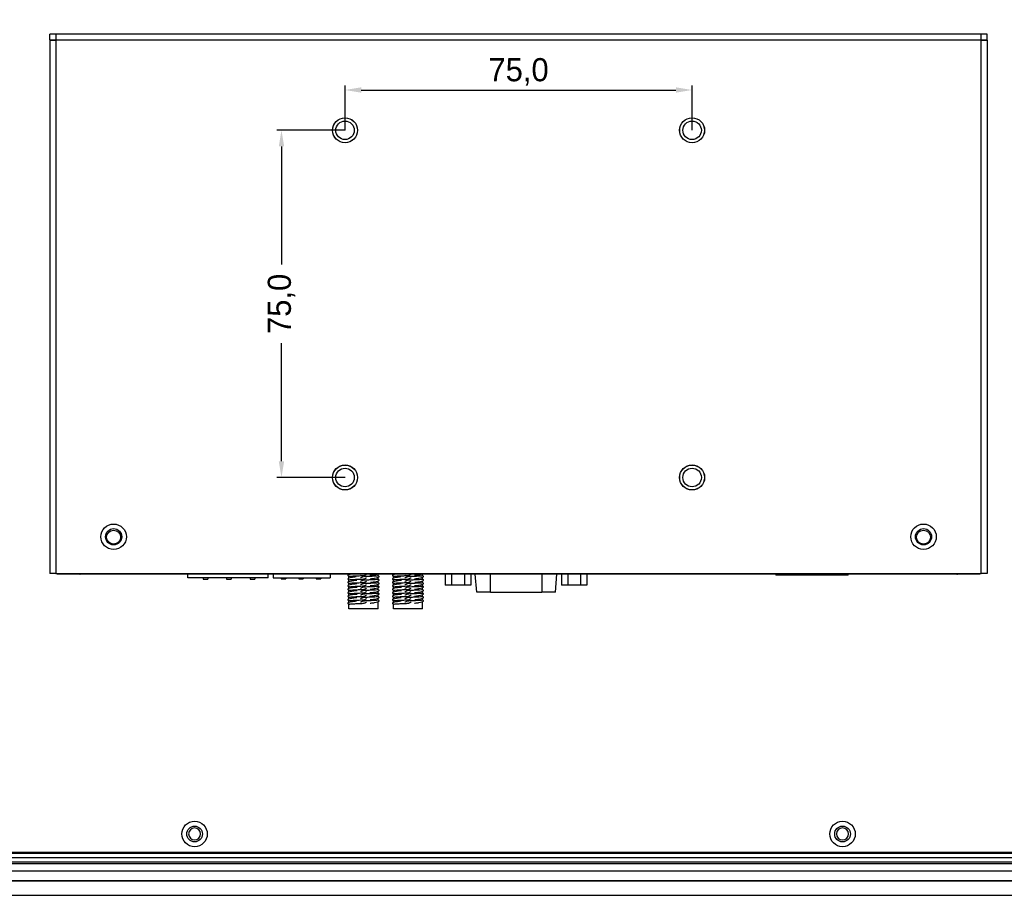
# Model space of a CAD drawing. Header units: millimetres. Extents: x 341 to 2770, y 512 to 8340.
# Tile 21 of 24: x 2400 to 2612, y 7725 to 7915. Entities that reach past the tile are written whole.
import ezdxf

# ---------------------------------------------------------------- set-up
doc = ezdxf.new("R2010")
doc.units = ezdxf.units.MM
doc.header["$LTSCALE"] = 5
doc.header["$PDSIZE"] = -1
doc.dimstyles.new('ISO-25$0', dxfattribs={"dimtxt": 7, "dimasz": 1.5, "dimexe": 0.3, "dimexo": 0.2, "dimgap": 0.2, "dimtad": 0, "dimzin": 1, "dimdsep": 46, "dimtxsty": 'Standard', "dimcen": 0.5, "dimadec": 0, "dimazin": 0, "dimtp": 1.2, "dimtm": 1.2, "dimtfac": 1, "dimtmove": 0, "dimatfit": 3, "dimfxl": 1, "dimtolj": 1, "dimarcsym": 0})

# ---------------------------------------------------------------- blocks, each defined once
blk = doc.blocks.new('*D819')
at = {"color": 0, "lineweight": -2}
for p, q in [((2470.01, 7890.66), (2470.01, 7900.36)), ((2473.51, 7899.36), (2541.51, 7899.36)), ((2545.01, 7890.66), (2545.01, 7900.36))]:
    blk.add_line(p, q, dxfattribs=at)
at = {"color": 0}
for points in [[(2473.51, 7899.94), (2473.51, 7898.78), (2470.01, 7899.36)], [(2541.51, 7899.94), (2541.51, 7898.78), (2545.01, 7899.36)]]:
    blk.add_solid(points, dxfattribs=at)
at = {"layer": 'Defpoints', "color": 0}
for p in [(2545.01, 7899.36), (2470.01, 7890.66), (2545.01, 7890.66)]:
    blk.add_point(p, dxfattribs=at)
at = {"color": 0, "insert": (2507.51, 7903.28), "char_height": 5, "attachment_point": 5}
blk.add_mtext('75,0', dxfattribs=at)
blk = doc.blocks.new('*D820')
at = {"color": 0, "lineweight": -2}
for p, q in [((2470.01, 7890.66), (2455.28, 7890.66)), ((2456.28, 7887.16), (2456.28, 7861.66)), ((2456.28, 7819.16), (2456.28, 7844.66)), ((2470.01, 7815.66), (2455.28, 7815.66))]:
    blk.add_line(p, q, dxfattribs=at)
at = {"color": 0}
for points in [[(2455.7, 7887.16), (2456.87, 7887.16), (2456.28, 7890.66)], [(2455.7, 7819.16), (2456.87, 7819.16), (2456.28, 7815.66)]]:
    blk.add_solid(points, dxfattribs=at)
at = {"layer": 'Defpoints', "color": 0}
for p in [(2470.01, 7890.66), (2456.28, 7815.66), (2470.01, 7815.66)]:
    blk.add_point(p, dxfattribs=at)
at = {"color": 0, "insert": (2456.28, 7853.16), "char_height": 5, "attachment_point": 5, "rotation": 90}
blk.add_mtext('75,0', dxfattribs=at)

msp = doc.modelspace()

# ---------------------------------------------------------------- linework, layer by layer
at = {"color": 7, "linetype": 'Continuous', "lineweight": 25}
for p, q in [((2406.26, 7910.21), (2406.26, 7911.41)), ((2407.56, 7911.41), (2406.26, 7911.41)), ((2406.26, 7910.21), (2407.56, 7910.21)), ((2406.26, 7910.11), (2406.26, 7794.91)), ((2406.26, 7910.11), (2407.56, 7910.11)), ((2607.46, 7911.41), (2407.56, 7911.41)), ((2407.56, 7911.41), (2407.56, 7910.11)), ((2407.56, 7910.11), (2407.56, 7794.91)), ((2607.46, 7910.11), (2407.56, 7910.11)), ((2607.46, 7910.11), (2607.46, 7911.41)), ((2608.76, 7911.41), (2607.46, 7911.41)), ((2607.46, 7910.21), (2608.76, 7910.21)), ((2607.46, 7794.91), (2607.46, 7910.11)), ((2607.46, 7910.11), (2608.76, 7910.11)), ((2608.76, 7910.21), (2608.76, 7911.41)), ((2608.76, 7910.11), (2608.76, 7794.91)), ((2407.56, 7794.91), (2406.26, 7794.91)), ((2407.56, 7794.91), (2607.46, 7794.91)), ((2407.81, 7794.76), (2407.81, 7794.91)), ((2408.81, 7794.76), (2407.81, 7794.76)), ((2412.69, 7794.76), (2408.81, 7794.76)), ((2412.69, 7794.91), (2412.69, 7794.76)), ((2412.69, 7794.76), (2412.81, 7794.76)), ((2412.81, 7794.76), (2412.81, 7794.91)), ((2602.21, 7794.76), (2412.81, 7794.76)), ((2436.05, 7793.96), (2436.05, 7794.76)), ((2453.39, 7793.96), (2436.05, 7793.96)), ((2439.35, 7793.96), (2439.35, 7793.7)), ((2439.35, 7793.7), (2440.35, 7793.7)), ((2440.35, 7793.96), (2440.35, 7793.7)), ((2444.43, 7793.96), (2444.43, 7793.7)), ((2444.43, 7793.7), (2445.43, 7793.7)), ((2445.43, 7793.96), (2445.43, 7793.7)), ((2449.51, 7793.96), (2449.51, 7793.7)), ((2449.51, 7793.7), (2450.51, 7793.7)), ((2450.51, 7793.96), (2450.51, 7793.7)), ((2453.39, 7793.96), (2453.39, 7794.76)), ((2454.49, 7794.76), (2454.49, 7793.96)), ((2454.49, 7793.96), (2466.79, 7793.96)), ((2456.19, 7793.96), (2456.19, 7793.76)), ((2456.19, 7793.76), (2457.19, 7793.76)), ((2457.19, 7793.96), (2457.19, 7793.76)), ((2460, 7793.96), (2460, 7793.76)), ((2460, 7793.76), (2461, 7793.76)), ((2461, 7793.96), (2461, 7793.76)), ((2463.81, 7793.96), (2463.81, 7793.76)), ((2463.81, 7793.76), (2464.81, 7793.76)), ((2464.81, 7793.96), (2464.81, 7793.76)), ((2466.79, 7794.76), (2466.79, 7793.96)), ((2470.65, 7794.52), (2470.65, 7794.49)), ((2470.65, 7793.77), (2470.65, 7793.75)), ((2470.65, 7793.02), (2470.65, 7792.99)), ((2470.86, 7794.05), (2470.86, 7794.29)), ((2470.86, 7793.3), (2470.86, 7793.54)), ((2473.48, 7794.76), (2473.36, 7794.71)), ((2475.4, 7794.54), (2475.45, 7794.55)), ((2477.16, 7794.42), (2477.16, 7794.67)), ((2477.16, 7793.67), (2477.16, 7793.92)), ((2477.16, 7792.92), (2477.16, 7793.17)), ((2480.25, 7794.52), (2480.25, 7794.49)), ((2480.25, 7793.77), (2480.25, 7793.75)), ((2480.25, 7793.02), (2480.25, 7792.99)), ((2480.46, 7794.05), (2480.46, 7794.29)), ((2480.46, 7793.3), (2480.46, 7793.54)), ((2483.08, 7794.76), (2482.96, 7794.71)), ((2485, 7794.54), (2485.05, 7794.55)), ((2486.76, 7794.42), (2486.76, 7794.67)), ((2486.76, 7793.67), (2486.76, 7793.92)), ((2486.76, 7792.92), (2486.76, 7793.17)), ((2491.65, 7794.76), (2491.65, 7792.39)), ((2493.03, 7794.76), (2493.03, 7792.39)), ((2495.8, 7794.76), (2495.8, 7792.39)), ((2497.19, 7794.76), (2497.19, 7792.39)), ((2498.48, 7790.89), (2498.14, 7794.76)), ((2515.46, 7790.89), (2515.8, 7794.76)), ((2516.75, 7794.76), (2516.75, 7792.39)), ((2518.14, 7794.76), (2518.14, 7792.39)), ((2520.91, 7794.76), (2520.91, 7792.39)), ((2522.29, 7794.76), (2522.29, 7792.39)), ((2563.27, 7794.61), (2563.27, 7794.76)), ((2563.27, 7794.61), (2578.57, 7794.61)), ((2578.57, 7794.76), (2578.57, 7794.61)), ((2602.21, 7794.91), (2602.21, 7794.76)), ((2602.21, 7794.76), (2602.33, 7794.76)), ((2602.33, 7794.91), (2602.33, 7794.76)), ((2606.21, 7794.76), (2602.33, 7794.76)), ((2607.21, 7794.76), (2606.21, 7794.76)), ((2607.21, 7794.91), (2607.21, 7794.76)), ((2608.76, 7794.91), (2607.46, 7794.91)), ((2470.65, 7792.27), (2470.65, 7792.25)), ((2470.65, 7791.52), (2470.65, 7791.5)), ((2470.65, 7790.77), (2470.65, 7790.75)), ((2470.86, 7792.55), (2470.86, 7792.79)), ((2470.86, 7791.8), (2470.86, 7792.04)), ((2470.86, 7791.05), (2470.86, 7791.29)), ((2477.16, 7792.17), (2477.16, 7792.42)), ((2477.16, 7791.42), (2477.16, 7791.67)), ((2477.16, 7790.67), (2477.16, 7790.92)), ((2480.25, 7792.27), (2480.25, 7792.25)), ((2480.25, 7791.52), (2480.25, 7791.5)), ((2480.25, 7790.77), (2480.25, 7790.75)), ((2480.46, 7792.55), (2480.46, 7792.79)), ((2480.46, 7791.8), (2480.46, 7792.04)), ((2480.46, 7791.05), (2480.46, 7791.29)), ((2486.76, 7792.17), (2486.76, 7792.42)), ((2486.76, 7791.42), (2486.76, 7791.67)), ((2486.76, 7790.67), (2486.76, 7790.92)), ((2493.03, 7792.39), (2491.65, 7792.39)), ((2495.8, 7792.39), (2493.03, 7792.39)), ((2497.19, 7792.39), (2495.8, 7792.39)), ((2501.43, 7790.89), (2498.48, 7790.89)), ((2501.43, 7790.89), (2512.51, 7790.89)), ((2515.46, 7790.89), (2512.51, 7790.89)), ((2518.14, 7792.39), (2516.75, 7792.39)), ((2520.91, 7792.39), (2518.14, 7792.39)), ((2522.29, 7792.39), (2520.91, 7792.39)), ((2470.65, 7790.02), (2470.65, 7790)), ((2470.65, 7789.27), (2470.65, 7789.25)), ((2470.86, 7790.3), (2470.86, 7790.54)), ((2470.86, 7789.55), (2470.86, 7789.79)), ((2470.86, 7788.8), (2470.86, 7789.04)), ((2477.16, 7789.92), (2477.16, 7790.17)), ((2477.16, 7789.17), (2477.16, 7789.42)), ((2477.16, 7787.26), (2477.16, 7788.67)), ((2480.25, 7790.02), (2480.25, 7790)), ((2480.25, 7789.27), (2480.25, 7789.25)), ((2480.46, 7790.3), (2480.46, 7790.54)), ((2480.46, 7789.55), (2480.46, 7789.79)), ((2480.46, 7788.8), (2480.46, 7789.04)), ((2486.76, 7789.92), (2486.76, 7790.17)), ((2486.76, 7789.17), (2486.76, 7789.42)), ((2486.76, 7787.26), (2486.76, 7788.67)), ((2470.65, 7788.52), (2470.65, 7788.49)), ((2470.86, 7787.26), (2470.86, 7788.29)), ((2477.16, 7787.26), (2470.86, 7787.26)), ((2480.25, 7788.52), (2480.25, 7788.49)), ((2480.46, 7787.26), (2480.46, 7788.29)), ((2486.76, 7787.26), (2480.46, 7787.26)), ((2325.46, 7733.61), (2690.71, 7733.61)), ((2325.96, 7734.58), (2689.06, 7734.58)), ((2325.96, 7734.54), (2689.06, 7734.54)), ((2326.11, 7734.76), (2688.91, 7734.76)), ((2690.79, 7732.57), (2325.46, 7732.57)), ((2325.46, 7732.31), (2690.81, 7732.31)), ((2322.26, 7728.61), (2692.76, 7728.61)), ((2322.26, 7728.57), (2692.76, 7728.57)), ((2322.26, 7725.41), (2692.76, 7725.41))]:
    msp.add_line(p, q, dxfattribs=at)
at = {"color": 8, "linetype": 'Continuous', "lineweight": 25}
for p, q in [((2408.81, 7794.91), (2408.81, 7794.76)), ((2501.43, 7790.89), (2501.43, 7794.76)), ((2512.51, 7794.76), (2512.51, 7790.89)), ((2606.21, 7794.76), (2606.21, 7794.91))]:
    msp.add_line(p, q, dxfattribs=at)
at = {"color": 1, "lineweight": 30}
msp.add_lwpolyline([(2323.01, 7975.66), (2692.01, 7975.66, -0.414214), (2699.01, 7968.66), (2699.01, 7737.66, -0.414214), (2692.01, 7730.66), (2323.01, 7730.66, -0.414214), (2316.01, 7737.66), (2316.01, 7968.66, -0.414214)], format="xyb", close=True, dxfattribs=at)
at = {"color": 7, "linetype": 'Continuous', "lineweight": 25}
for centre, radius in [((2470.01, 7890.66), 2.7), ((2470.01, 7890.66), 2.69), ((2545.01, 7890.66), 2.7), ((2545.01, 7890.66), 2.69), ((2470.01, 7890.66), 2), ((2545.01, 7890.66), 2), ((2470.01, 7815.66), 2.7), ((2470.01, 7815.66), 2.69), ((2470.01, 7815.66), 2), ((2545.01, 7815.66), 2.7), ((2545.01, 7815.66), 2.69), ((2545.01, 7815.66), 2), ((2420.01, 7802.86), 2.75), ((2595.01, 7802.86), 2.75), ((2420.01, 7802.86), 1.75), ((2420.01, 7802.76), 1.5), ((2595.01, 7802.86), 1.75), ((2595.01, 7802.76), 1.5), ((2437.51, 7738.66), 2.75), ((2437.51, 7738.66), 1.7), ((2577.51, 7738.66), 2.75), ((2577.51, 7738.66), 1.7)]:
    msp.add_circle(centre, radius, dxfattribs=at)
for centre, radius, start, end in [((2563.27, 7794.91), 0.3, 210, 270), ((2578.57, 7794.91), 0.3, 270, 330), ((2437.51, 7738.66), 1.3, 90, 270), ((2437.51, 7738.66), 1.3, 270, 90), ((2577.51, 7738.66), 1.3, 90, 270), ((2577.51, 7738.66), 1.3, 270, 90)]:
    msp.add_arc(centre, radius, start, end, dxfattribs=at)
for points, knots in [([(2470.65, 7794.49), (2470.65, 7794.48), (2470.63, 7794.43), (2470.74, 7794.39), (2470.81, 7794.37)], [0, 0, 0, 0, 0.415401, 1, 1, 1, 1]), ([(2470.65, 7793.75), (2470.65, 7793.73), (2470.63, 7793.69), (2470.74, 7793.64), (2470.81, 7793.62)], [0, 0, 0, 0, 0.433913, 1, 1, 1, 1]), ([(2470.65, 7792.99), (2470.65, 7792.97), (2470.64, 7792.93), (2470.77, 7792.87), (2470.94, 7792.83), (2471.01, 7792.82)], [0, 0, 0, 0, 0.277439, 0.698526, 1, 1, 1, 1]), ([(2471.3, 7794.76), (2471.14, 7794.73), (2470.83, 7794.65), (2470.64, 7794.57), (2470.65, 7794.53), (2470.65, 7794.52)], [0, 0, 0, 0, 0.426718, 0.836573, 1, 1, 1, 1]), ([(2472.44, 7794.17), (2472.26, 7794.15), (2471.88, 7794.13), (2471.3, 7794.03), (2470.87, 7793.91), (2470.64, 7793.82), (2470.65, 7793.78), (2470.65, 7793.77)], [0, 0, 0, 0, 0.1820084, 0.3657813, 0.6756943, 0.9047436, 1, 1, 1, 1]), ([(2472.59, 7793.42), (2472.57, 7793.42), (2472.32, 7793.42), (2471.91, 7793.38), (2471.3, 7793.28), (2470.87, 7793.16), (2470.64, 7793.07), (2470.65, 7793.03), (2470.65, 7793.02)], [0, 0, 0, 0, 0.02353, 0.221704, 0.399041, 0.698101, 0.919129, 1, 1, 1, 1]), ([(2470.86, 7794.29), (2470.86, 7794.3), (2470.86, 7794.31), (2471, 7794.34), (2471.53, 7794.38), (2472.34, 7794.42), (2473.24, 7794.45), (2473.85, 7794.48), (2474.1, 7794.49)], [0, 0, 0, 0, 0.007531, 0.217451, 0.429055, 0.637067, 0.849441, 1, 1, 1, 1]), ([(2470.86, 7793.54), (2470.88, 7793.55), (2470.93, 7793.58), (2471.34, 7793.62), (2472.07, 7793.65), (2473.01, 7793.7), (2473.71, 7793.72), (2474.05, 7793.73)], [0, 0, 0, 0, 0.156273, 0.370754, 0.580654, 0.794694, 1, 1, 1, 1]), ([(2470.86, 7792.79), (2470.94, 7792.81), (2471.06, 7792.85), (2471.83, 7792.89), (2472.72, 7792.93), (2473.53, 7792.96), (2473.98, 7792.98), (2474.09, 7792.99)], [0, 0, 0, 0, 0.3033969, 0.5131536, 0.7243031, 0.936325, 1, 1, 1, 1]), ([(2474.01, 7794.23), (2473.96, 7794.22), (2473.86, 7794.21), (2473.69, 7794.12), (2473.53, 7794.03), (2473.41, 7793.98), (2473.36, 7793.96)], [0, 0, 0, 0, 0.258564, 0.513811, 0.76087, 1, 1, 1, 1]), ([(2474.01, 7793.48), (2473.96, 7793.47), (2473.86, 7793.46), (2473.69, 7793.37), (2473.53, 7793.28), (2473.41, 7793.23), (2473.36, 7793.21)], [0, 0, 0, 0, 0.258564, 0.513811, 0.76087, 1, 1, 1, 1]), ([(2477.16, 7793.67), (2477.13, 7793.66), (2477.07, 7793.63), (2476.56, 7793.59), (2475.79, 7793.55), (2474.87, 7793.51), (2474.22, 7793.49), (2473.92, 7793.48)], [0, 0, 0, 0, 0.201833, 0.406036, 0.613701, 0.825916, 1, 1, 1, 1]), ([(2477.16, 7792.92), (2477.11, 7792.9), (2477.02, 7792.87), (2476.36, 7792.83), (2475.43, 7792.79), (2474.55, 7792.75), (2474.04, 7792.73), (2473.99, 7792.73)], [0, 0, 0, 0, 0.260455, 0.474159, 0.686098, 0.970735, 1, 1, 1, 1]), ([(2474.02, 7794.48), (2474.07, 7794.49), (2474.17, 7794.51), (2474.34, 7794.59), (2474.5, 7794.68), (2474.61, 7794.73), (2474.67, 7794.76)], [0, 0, 0, 0, 0.258564, 0.513811, 0.76087, 1, 1, 1, 1]), ([(2474.02, 7793.73), (2474.07, 7793.74), (2474.17, 7793.76), (2474.34, 7793.84), (2474.5, 7793.93), (2474.61, 7793.98), (2474.67, 7794.01)], [0, 0, 0, 0, 0.258564, 0.513811, 0.76087, 1, 1, 1, 1]), ([(2474.02, 7792.98), (2474.07, 7792.99), (2474.17, 7793.01), (2474.34, 7793.09), (2474.5, 7793.18), (2474.61, 7793.23), (2474.67, 7793.26)], [0, 0, 0, 0, 0.258564, 0.513811, 0.76087, 1, 1, 1, 1]), ([(2477.16, 7794.42), (2477.15, 7794.41), (2477.11, 7794.39), (2476.75, 7794.35), (2476.05, 7794.32), (2475.12, 7794.27), (2474.41, 7794.25), (2474.06, 7794.23)], [0, 0, 0, 0, 0.135156, 0.353262, 0.566992, 0.784193, 1, 1, 1, 1]), ([(2475.44, 7793.8), (2475.5, 7793.8), (2475.84, 7793.8), (2476.43, 7793.9), (2477.07, 7794.05), (2477.34, 7794.16), (2477.41, 7794.25), (2477.37, 7794.29), (2477.36, 7794.3)], [0, 0, 0, 0, 0.040407, 0.276843, 0.530897, 0.801404, 0.938799, 1, 1, 1, 1]), ([(2475.45, 7794.55), (2475.5, 7794.55), (2475.84, 7794.55), (2476.4, 7794.64), (2476.73, 7794.72), (2476.88, 7794.76)], [0, 0, 0, 0, 0.082738, 0.573135, 1, 1, 1, 1]), ([(2475.51, 7793.05), (2475.54, 7793.05), (2475.86, 7793.05), (2476.43, 7793.15), (2477.07, 7793.3), (2477.34, 7793.41), (2477.41, 7793.5), (2477.37, 7793.54), (2477.36, 7793.56)], [0, 0, 0, 0, 0.022271, 0.26122, 0.517974, 0.791357, 0.930212, 1, 1, 1, 1]), ([(2477.36, 7794.3), (2477.35, 7794.32), (2477.33, 7794.36), (2477.23, 7794.4), (2477.16, 7794.42)], [0, 0, 0, 0, 0.377358, 1, 1, 1, 1]), ([(2477.36, 7793.56), (2477.35, 7793.57), (2477.33, 7793.61), (2477.23, 7793.65), (2477.16, 7793.67)], [0, 0, 0, 0, 0.352405, 1, 1, 1, 1]), ([(2477.36, 7792.8), (2477.35, 7792.82), (2477.33, 7792.86), (2477.23, 7792.9), (2477.16, 7792.92)], [0, 0, 0, 0, 0.382239, 1, 1, 1, 1]), ([(2480.25, 7794.49), (2480.25, 7794.48), (2480.23, 7794.43), (2480.34, 7794.39), (2480.41, 7794.37)], [0, 0, 0, 0, 0.415401, 1, 1, 1, 1]), ([(2480.25, 7793.75), (2480.25, 7793.73), (2480.23, 7793.69), (2480.36, 7793.63), (2480.52, 7793.59), (2480.58, 7793.58)], [0, 0, 0, 0, 0.32339, 0.745288, 1, 1, 1, 1]), ([(2480.25, 7792.99), (2480.25, 7792.97), (2480.23, 7792.93), (2480.34, 7792.89), (2480.41, 7792.87)], [0, 0, 0, 0, 0.397178, 1, 1, 1, 1]), ([(2480.9, 7794.76), (2480.74, 7794.73), (2480.43, 7794.65), (2480.24, 7794.57), (2480.25, 7794.53), (2480.25, 7794.52)], [0, 0, 0, 0, 0.4267179, 0.8365731, 1, 1, 1, 1]), ([(2482.04, 7794.17), (2481.86, 7794.15), (2481.48, 7794.13), (2480.9, 7794.03), (2480.47, 7793.91), (2480.24, 7793.82), (2480.25, 7793.78), (2480.25, 7793.77)], [0, 0, 0, 0, 0.182008, 0.365781, 0.675694, 0.904744, 1, 1, 1, 1]), ([(2482.19, 7793.42), (2482.17, 7793.42), (2481.92, 7793.42), (2481.51, 7793.38), (2480.9, 7793.28), (2480.47, 7793.16), (2480.24, 7793.07), (2480.25, 7793.03), (2480.25, 7793.02)], [0, 0, 0, 0, 0.02353, 0.221704, 0.399041, 0.698101, 0.919129, 1, 1, 1, 1]), ([(2480.46, 7794.29), (2480.46, 7794.3), (2480.46, 7794.31), (2480.6, 7794.34), (2481.13, 7794.38), (2481.94, 7794.42), (2482.84, 7794.45), (2483.45, 7794.48), (2483.7, 7794.49)], [0, 0, 0, 0, 0.007531, 0.217451, 0.429055, 0.637067, 0.849441, 1, 1, 1, 1]), ([(2480.46, 7793.54), (2480.48, 7793.55), (2480.53, 7793.58), (2480.94, 7793.62), (2481.67, 7793.65), (2482.61, 7793.7), (2483.31, 7793.72), (2483.65, 7793.73)], [0, 0, 0, 0, 0.156273, 0.370754, 0.580654, 0.794694, 1, 1, 1, 1]), ([(2480.46, 7792.79), (2480.54, 7792.81), (2480.66, 7792.85), (2481.43, 7792.89), (2482.32, 7792.93), (2483.13, 7792.96), (2483.58, 7792.98), (2483.69, 7792.99)], [0, 0, 0, 0, 0.303397, 0.513154, 0.724303, 0.936325, 1, 1, 1, 1]), ([(2483.61, 7794.23), (2483.56, 7794.22), (2483.46, 7794.21), (2483.29, 7794.12), (2483.13, 7794.03), (2483.01, 7793.98), (2482.96, 7793.96)], [0, 0, 0, 0, 0.258564, 0.513811, 0.76087, 1, 1, 1, 1]), ([(2483.61, 7793.48), (2483.56, 7793.47), (2483.46, 7793.46), (2483.29, 7793.37), (2483.13, 7793.28), (2483.01, 7793.23), (2482.96, 7793.21)], [0, 0, 0, 0, 0.2585638, 0.5138111, 0.76087, 1, 1, 1, 1]), ([(2486.76, 7793.67), (2486.73, 7793.66), (2486.67, 7793.63), (2486.16, 7793.59), (2485.39, 7793.55), (2484.47, 7793.51), (2483.82, 7793.49), (2483.52, 7793.48)], [0, 0, 0, 0, 0.201833, 0.406036, 0.613701, 0.825916, 1, 1, 1, 1]), ([(2486.76, 7792.92), (2486.71, 7792.9), (2486.62, 7792.87), (2485.96, 7792.83), (2485.03, 7792.79), (2484.15, 7792.75), (2483.64, 7792.73), (2483.59, 7792.73)], [0, 0, 0, 0, 0.260455, 0.474159, 0.686098, 0.970735, 1, 1, 1, 1]), ([(2483.62, 7794.48), (2483.67, 7794.49), (2483.77, 7794.51), (2483.94, 7794.59), (2484.1, 7794.68), (2484.21, 7794.73), (2484.27, 7794.76)], [0, 0, 0, 0, 0.258564, 0.513811, 0.76087, 1, 1, 1, 1]), ([(2483.62, 7793.73), (2483.67, 7793.74), (2483.77, 7793.76), (2483.94, 7793.84), (2484.1, 7793.93), (2484.21, 7793.98), (2484.27, 7794.01)], [0, 0, 0, 0, 0.258564, 0.513811, 0.76087, 1, 1, 1, 1]), ([(2483.62, 7792.98), (2483.67, 7792.99), (2483.77, 7793.01), (2483.94, 7793.09), (2484.1, 7793.18), (2484.21, 7793.23), (2484.27, 7793.26)], [0, 0, 0, 0, 0.258564, 0.513811, 0.76087, 1, 1, 1, 1]), ([(2486.76, 7794.42), (2486.75, 7794.41), (2486.71, 7794.39), (2486.35, 7794.35), (2485.65, 7794.32), (2484.72, 7794.27), (2484.01, 7794.25), (2483.66, 7794.23)], [0, 0, 0, 0, 0.135156, 0.353262, 0.566992, 0.784193, 1, 1, 1, 1]), ([(2485.04, 7793.8), (2485.1, 7793.8), (2485.44, 7793.8), (2486.03, 7793.9), (2486.67, 7794.05), (2486.94, 7794.16), (2487.01, 7794.25), (2486.97, 7794.29), (2486.96, 7794.3)], [0, 0, 0, 0, 0.040407, 0.276843, 0.530897, 0.801404, 0.938799, 1, 1, 1, 1]), ([(2485.05, 7794.55), (2485.1, 7794.55), (2485.44, 7794.55), (2486, 7794.64), (2486.33, 7794.72), (2486.48, 7794.76)], [0, 0, 0, 0, 0.082738, 0.573135, 1, 1, 1, 1]), ([(2485.11, 7793.05), (2485.14, 7793.05), (2485.46, 7793.05), (2486.03, 7793.15), (2486.67, 7793.3), (2486.94, 7793.41), (2487.01, 7793.5), (2486.97, 7793.54), (2486.96, 7793.56)], [0, 0, 0, 0, 0.022271, 0.26122, 0.517974, 0.791357, 0.930212, 1, 1, 1, 1]), ([(2486.96, 7794.3), (2486.95, 7794.32), (2486.93, 7794.36), (2486.83, 7794.4), (2486.76, 7794.42)], [0, 0, 0, 0, 0.377358, 1, 1, 1, 1]), ([(2486.96, 7793.56), (2486.95, 7793.57), (2486.93, 7793.61), (2486.83, 7793.65), (2486.76, 7793.67)], [0, 0, 0, 0, 0.3524052, 1, 1, 1, 1]), ([(2486.96, 7792.8), (2486.95, 7792.82), (2486.93, 7792.86), (2486.83, 7792.9), (2486.76, 7792.92)], [0, 0, 0, 0, 0.382239, 1, 1, 1, 1]), ([(2470.65, 7792.25), (2470.65, 7792.23), (2470.63, 7792.19), (2470.76, 7792.13), (2470.92, 7792.09), (2470.97, 7792.08)], [0, 0, 0, 0, 0.318701, 0.744322, 1, 1, 1, 1]), ([(2470.65, 7791.5), (2470.65, 7791.48), (2470.63, 7791.44), (2470.76, 7791.38), (2470.92, 7791.34), (2470.98, 7791.33)], [0, 0, 0, 0, 0.3151439, 0.7405902, 1, 1, 1, 1]), ([(2470.65, 7790.75), (2470.65, 7790.73), (2470.63, 7790.69), (2470.76, 7790.63), (2470.92, 7790.59), (2470.98, 7790.57)], [0, 0, 0, 0, 0.311782, 0.737035, 1, 1, 1, 1]), ([(2472.56, 7792.67), (2472.55, 7792.67), (2472.31, 7792.67), (2471.91, 7792.63), (2471.3, 7792.53), (2470.87, 7792.41), (2470.64, 7792.32), (2470.65, 7792.28), (2470.65, 7792.27)], [0, 0, 0, 0, 0.014926, 0.213535, 0.391261, 0.690977, 0.912489, 1, 1, 1, 1]), ([(2472.61, 7791.92), (2472.58, 7791.92), (2472.32, 7791.92), (2471.91, 7791.88), (2471.3, 7791.78), (2470.87, 7791.66), (2470.64, 7791.57), (2470.65, 7791.53), (2470.65, 7791.52)], [0, 0, 0, 0, 0.028991, 0.224819, 0.400058, 0.695578, 0.91399, 1, 1, 1, 1]), ([(2472.63, 7791.17), (2472.59, 7791.17), (2472.33, 7791.17), (2471.91, 7791.13), (2471.3, 7791.03), (2470.87, 7790.91), (2470.64, 7790.82), (2470.65, 7790.78), (2470.65, 7790.77)], [0, 0, 0, 0, 0.032729, 0.2272, 0.401224, 0.694695, 0.911593, 1, 1, 1, 1]), ([(2470.86, 7792.04), (2470.89, 7792.06), (2470.95, 7792.08), (2471.57, 7792.13), (2472.72, 7792.18), (2473.64, 7792.22), (2474.09, 7792.24)], [0, 0, 0, 0, 0.171064, 0.453459, 0.733242, 1, 1, 1, 1]), ([(2470.86, 7791.29), (2470.89, 7791.31), (2470.95, 7791.33), (2471.6, 7791.38), (2472.75, 7791.43), (2473.67, 7791.47), (2474.11, 7791.49)], [0, 0, 0, 0, 0.178141, 0.459284, 0.738217, 1, 1, 1, 1]), ([(2470.86, 7790.54), (2470.89, 7790.56), (2470.96, 7790.59), (2471.63, 7790.63), (2472.78, 7790.69), (2473.68, 7790.72), (2474.11, 7790.74)], [0, 0, 0, 0, 0.185836, 0.466734, 0.74585, 1, 1, 1, 1]), ([(2474.01, 7792.73), (2473.96, 7792.72), (2473.86, 7792.71), (2473.69, 7792.62), (2473.53, 7792.53), (2473.41, 7792.48), (2473.36, 7792.46)], [0, 0, 0, 0, 0.258564, 0.513811, 0.76087, 1, 1, 1, 1]), ([(2474.01, 7791.98), (2473.96, 7791.97), (2473.86, 7791.96), (2473.69, 7791.87), (2473.53, 7791.78), (2473.41, 7791.73), (2473.36, 7791.71)], [0, 0, 0, 0, 0.258564, 0.513811, 0.76087, 1, 1, 1, 1]), ([(2474.01, 7791.23), (2473.96, 7791.22), (2473.86, 7791.21), (2473.69, 7791.12), (2473.53, 7791.03), (2473.41, 7790.98), (2473.36, 7790.96)], [0, 0, 0, 0, 0.258564, 0.513811, 0.76087, 1, 1, 1, 1]), ([(2477.16, 7791.42), (2477.16, 7791.41), (2477.12, 7791.39), (2476.68, 7791.35), (2475.61, 7791.29), (2474.59, 7791.25), (2474.04, 7791.23), (2473.95, 7791.23)], [0, 0, 0, 0, 0.101427, 0.384711, 0.663481, 0.946052, 1, 1, 1, 1]), ([(2474.02, 7792.23), (2474.07, 7792.24), (2474.17, 7792.26), (2474.34, 7792.34), (2474.5, 7792.43), (2474.61, 7792.48), (2474.67, 7792.51)], [0, 0, 0, 0, 0.258564, 0.513811, 0.76087, 1, 1, 1, 1]), ([(2477.16, 7792.17), (2477.15, 7792.16), (2477.12, 7792.14), (2476.65, 7792.09), (2475.58, 7792.04), (2474.58, 7792), (2474.07, 7791.98), (2474.02, 7791.98)], [0, 0, 0, 0, 0.110707, 0.398014, 0.680807, 0.967201, 1, 1, 1, 1]), ([(2474.02, 7791.48), (2474.07, 7791.49), (2474.17, 7791.51), (2474.34, 7791.59), (2474.5, 7791.68), (2474.61, 7791.73), (2474.67, 7791.76)], [0, 0, 0, 0, 0.258564, 0.513811, 0.76087, 1, 1, 1, 1]), ([(2474.02, 7790.73), (2474.07, 7790.74), (2474.17, 7790.76), (2474.34, 7790.84), (2474.5, 7790.93), (2474.61, 7790.98), (2474.67, 7791.01)], [0, 0, 0, 0, 0.258564, 0.513811, 0.76087, 1, 1, 1, 1]), ([(2475.4, 7790.79), (2475.47, 7790.8), (2475.83, 7790.8), (2476.43, 7790.9), (2477.07, 7791.05), (2477.35, 7791.16), (2477.41, 7791.26), (2477.36, 7791.31), (2477.34, 7791.33)], [0, 0, 0, 0, 0.049579, 0.274983, 0.517181, 0.775066, 0.906049, 1, 1, 1, 1]), ([(2475.43, 7792.3), (2475.49, 7792.3), (2475.84, 7792.3), (2476.43, 7792.4), (2477.07, 7792.55), (2477.34, 7792.66), (2477.41, 7792.75), (2477.37, 7792.79), (2477.36, 7792.8)], [0, 0, 0, 0, 0.0435213, 0.2795863, 0.5332409, 0.8033239, 0.9405027, 1, 1, 1, 1]), ([(2475.45, 7791.55), (2475.5, 7791.55), (2475.84, 7791.55), (2476.43, 7791.65), (2477.07, 7791.8), (2477.35, 7791.91), (2477.41, 7792.01), (2477.36, 7792.06), (2477.34, 7792.08)], [0, 0, 0, 0, 0.038215, 0.26401, 0.50663, 0.764963, 0.896174, 1, 1, 1, 1]), ([(2477.34, 7792.08), (2477.34, 7792.09), (2477.32, 7792.12), (2477.23, 7792.15), (2477.16, 7792.17)], [0, 0, 0, 0, 0.188048, 1, 1, 1, 1]), ([(2477.34, 7791.33), (2477.34, 7791.33), (2477.32, 7791.37), (2477.23, 7791.4), (2477.16, 7791.42)], [0, 0, 0, 0, 0.2376512, 1, 1, 1, 1]), ([(2480.25, 7792.25), (2480.25, 7792.23), (2480.23, 7792.19), (2480.36, 7792.13), (2480.52, 7792.09), (2480.57, 7792.08)], [0, 0, 0, 0, 0.318701, 0.744322, 1, 1, 1, 1]), ([(2480.25, 7791.5), (2480.25, 7791.48), (2480.23, 7791.44), (2480.36, 7791.38), (2480.52, 7791.34), (2480.58, 7791.33)], [0, 0, 0, 0, 0.315144, 0.74059, 1, 1, 1, 1]), ([(2480.25, 7790.75), (2480.25, 7790.73), (2480.23, 7790.69), (2480.36, 7790.63), (2480.52, 7790.59), (2480.58, 7790.57)], [0, 0, 0, 0, 0.311782, 0.737035, 1, 1, 1, 1]), ([(2482.16, 7792.67), (2482.15, 7792.67), (2481.91, 7792.67), (2481.51, 7792.63), (2480.9, 7792.53), (2480.47, 7792.41), (2480.24, 7792.32), (2480.25, 7792.28), (2480.25, 7792.27)], [0, 0, 0, 0, 0.0149265, 0.2135352, 0.3912612, 0.6909768, 0.9124895, 1, 1, 1, 1]), ([(2482.21, 7791.92), (2482.18, 7791.92), (2481.92, 7791.92), (2481.51, 7791.88), (2480.9, 7791.78), (2480.47, 7791.66), (2480.24, 7791.57), (2480.25, 7791.53), (2480.25, 7791.52)], [0, 0, 0, 0, 0.028991, 0.224819, 0.400058, 0.695578, 0.91399, 1, 1, 1, 1]), ([(2482.23, 7791.17), (2482.19, 7791.17), (2481.93, 7791.17), (2481.51, 7791.13), (2480.9, 7791.03), (2480.47, 7790.91), (2480.24, 7790.82), (2480.25, 7790.78), (2480.25, 7790.77)], [0, 0, 0, 0, 0.032729, 0.2272, 0.401224, 0.694695, 0.911593, 1, 1, 1, 1]), ([(2480.46, 7792.04), (2480.49, 7792.06), (2480.55, 7792.08), (2481.17, 7792.13), (2482.32, 7792.18), (2483.24, 7792.22), (2483.69, 7792.24)], [0, 0, 0, 0, 0.171064, 0.453459, 0.733242, 1, 1, 1, 1]), ([(2480.46, 7791.29), (2480.49, 7791.31), (2480.55, 7791.33), (2481.2, 7791.38), (2482.35, 7791.43), (2483.27, 7791.47), (2483.71, 7791.49)], [0, 0, 0, 0, 0.1781412, 0.459284, 0.7382173, 1, 1, 1, 1]), ([(2480.46, 7790.54), (2480.49, 7790.56), (2480.56, 7790.59), (2481.23, 7790.63), (2482.38, 7790.69), (2483.28, 7790.72), (2483.71, 7790.74)], [0, 0, 0, 0, 0.185836, 0.466734, 0.74585, 1, 1, 1, 1]), ([(2483.61, 7792.73), (2483.56, 7792.72), (2483.46, 7792.71), (2483.29, 7792.62), (2483.13, 7792.53), (2483.01, 7792.48), (2482.96, 7792.46)], [0, 0, 0, 0, 0.2585638, 0.5138111, 0.76087, 1, 1, 1, 1]), ([(2483.61, 7791.98), (2483.56, 7791.97), (2483.46, 7791.96), (2483.29, 7791.87), (2483.13, 7791.78), (2483.01, 7791.73), (2482.96, 7791.71)], [0, 0, 0, 0, 0.258564, 0.513811, 0.76087, 1, 1, 1, 1]), ([(2483.61, 7791.23), (2483.56, 7791.22), (2483.46, 7791.21), (2483.29, 7791.12), (2483.13, 7791.03), (2483.01, 7790.98), (2482.96, 7790.96)], [0, 0, 0, 0, 0.2585638, 0.5138111, 0.76087, 1, 1, 1, 1]), ([(2486.76, 7791.42), (2486.76, 7791.41), (2486.72, 7791.39), (2486.28, 7791.35), (2485.21, 7791.29), (2484.19, 7791.25), (2483.64, 7791.23), (2483.55, 7791.23)], [0, 0, 0, 0, 0.101427, 0.384711, 0.663481, 0.946052, 1, 1, 1, 1]), ([(2483.62, 7792.23), (2483.67, 7792.24), (2483.77, 7792.26), (2483.94, 7792.34), (2484.1, 7792.43), (2484.21, 7792.48), (2484.27, 7792.51)], [0, 0, 0, 0, 0.258564, 0.513811, 0.76087, 1, 1, 1, 1]), ([(2486.76, 7792.17), (2486.75, 7792.16), (2486.72, 7792.14), (2486.25, 7792.09), (2485.18, 7792.04), (2484.18, 7792), (2483.67, 7791.98), (2483.62, 7791.98)], [0, 0, 0, 0, 0.1107072, 0.3980138, 0.6808074, 0.9672009, 1, 1, 1, 1]), ([(2483.62, 7791.48), (2483.67, 7791.49), (2483.77, 7791.51), (2483.94, 7791.59), (2484.1, 7791.68), (2484.21, 7791.73), (2484.27, 7791.76)], [0, 0, 0, 0, 0.258564, 0.513811, 0.76087, 1, 1, 1, 1]), ([(2483.62, 7790.73), (2483.67, 7790.74), (2483.77, 7790.76), (2483.94, 7790.84), (2484.1, 7790.93), (2484.21, 7790.98), (2484.27, 7791.01)], [0, 0, 0, 0, 0.258564, 0.513811, 0.76087, 1, 1, 1, 1]), ([(2485, 7790.79), (2485.07, 7790.8), (2485.43, 7790.8), (2486.03, 7790.9), (2486.67, 7791.05), (2486.95, 7791.16), (2487.01, 7791.26), (2486.96, 7791.31), (2486.94, 7791.33)], [0, 0, 0, 0, 0.049579, 0.274983, 0.517181, 0.775066, 0.906049, 1, 1, 1, 1]), ([(2485.03, 7792.3), (2485.09, 7792.3), (2485.44, 7792.3), (2486.03, 7792.4), (2486.67, 7792.55), (2486.94, 7792.66), (2487.01, 7792.75), (2486.97, 7792.79), (2486.96, 7792.8)], [0, 0, 0, 0, 0.043521, 0.279586, 0.533241, 0.803324, 0.940503, 1, 1, 1, 1]), ([(2485.05, 7791.55), (2485.1, 7791.55), (2485.44, 7791.55), (2486.03, 7791.65), (2486.67, 7791.8), (2486.95, 7791.91), (2487.01, 7792.01), (2486.96, 7792.06), (2486.94, 7792.08)], [0, 0, 0, 0, 0.038215, 0.26401, 0.50663, 0.764963, 0.896174, 1, 1, 1, 1]), ([(2486.94, 7792.08), (2486.94, 7792.09), (2486.92, 7792.12), (2486.83, 7792.15), (2486.76, 7792.17)], [0, 0, 0, 0, 0.1880475, 1, 1, 1, 1]), ([(2486.94, 7791.33), (2486.94, 7791.33), (2486.92, 7791.37), (2486.83, 7791.4), (2486.76, 7791.42)], [0, 0, 0, 0, 0.237651, 1, 1, 1, 1]), ([(2470.65, 7790), (2470.65, 7789.98), (2470.63, 7789.94), (2470.81, 7789.86), (2471, 7789.8), (2471.18, 7789.78), (2471.21, 7789.78)], [0, 0, 0, 0, 0.241634, 0.562521, 0.927289, 1, 1, 1, 1]), ([(2470.65, 7789.25), (2470.65, 7789.23), (2470.63, 7789.19), (2470.76, 7789.12), (2470.92, 7789.09), (2470.99, 7789.07)], [0, 0, 0, 0, 0.320339, 0.731943, 1, 1, 1, 1]), ([(2472.64, 7790.42), (2472.6, 7790.42), (2472.33, 7790.42), (2471.91, 7790.38), (2471.3, 7790.28), (2470.87, 7790.16), (2470.64, 7790.08), (2470.65, 7790.03), (2470.65, 7790.02)], [0, 0, 0, 0, 0.036836, 0.23299, 0.40852, 0.704532, 0.923307, 1, 1, 1, 1]), ([(2472.56, 7789.67), (2472.54, 7789.67), (2472.3, 7789.67), (2471.91, 7789.63), (2471.3, 7789.53), (2470.87, 7789.41), (2470.64, 7789.32), (2470.65, 7789.28), (2470.65, 7789.27)], [0, 0, 0, 0, 0.013273, 0.212447, 0.390678, 0.691246, 0.913389, 1, 1, 1, 1]), ([(2472.52, 7788.92), (2472.52, 7788.92), (2472.29, 7788.92), (2471.91, 7788.88), (2471.3, 7788.78), (2470.87, 7788.66), (2470.64, 7788.57), (2470.65, 7788.53), (2470.65, 7788.52)], [0, 0, 0, 0, 0.002315, 0.203206, 0.382974, 0.686134, 0.910192, 1, 1, 1, 1]), ([(2470.86, 7789.79), (2470.89, 7789.81), (2470.93, 7789.83), (2471.3, 7789.86), (2471.94, 7789.9), (2472.86, 7789.94), (2473.62, 7789.97), (2474.02, 7789.98), (2474.07, 7789.98)], [0, 0, 0, 0, 0.16721, 0.337338, 0.546751, 0.759206, 0.970786, 1, 1, 1, 1]), ([(2470.86, 7789.04), (2470.87, 7789.05), (2470.88, 7789.07), (2471.1, 7789.1), (2471.71, 7789.14), (2472.58, 7789.18), (2473.42, 7789.21), (2473.93, 7789.23), (2474.09, 7789.24)], [0, 0, 0, 0, 0.060674, 0.272364, 0.482695, 0.692202, 0.904327, 1, 1, 1, 1]), ([(2474.01, 7790.48), (2473.96, 7790.47), (2473.86, 7790.46), (2473.69, 7790.37), (2473.53, 7790.28), (2473.41, 7790.23), (2473.36, 7790.21)], [0, 0, 0, 0, 0.258564, 0.513811, 0.76087, 1, 1, 1, 1]), ([(2474.01, 7789.73), (2473.96, 7789.72), (2473.86, 7789.71), (2473.69, 7789.62), (2473.53, 7789.53), (2473.41, 7789.48), (2473.36, 7789.46)], [0, 0, 0, 0, 0.258564, 0.513811, 0.76087, 1, 1, 1, 1]), ([(2474.01, 7788.98), (2473.96, 7788.97), (2473.86, 7788.96), (2473.69, 7788.87), (2473.53, 7788.78), (2473.41, 7788.73), (2473.36, 7788.71)], [0, 0, 0, 0, 0.258564, 0.513811, 0.76087, 1, 1, 1, 1]), ([(2477.16, 7789.92), (2477.12, 7789.91), (2477.05, 7789.88), (2476.47, 7789.84), (2475.66, 7789.8), (2474.76, 7789.76), (2474.17, 7789.74), (2473.93, 7789.73)], [0, 0, 0, 0, 0.226078, 0.437577, 0.645807, 0.858242, 1, 1, 1, 1]), ([(2477.16, 7789.17), (2477.16, 7789.17), (2477.14, 7789.15), (2476.89, 7789.11), (2476.26, 7789.08), (2475.37, 7789.04), (2474.55, 7789), (2474.07, 7788.98), (2473.94, 7788.98)], [0, 0, 0, 0, 0.077916, 0.290018, 0.499795, 0.709993, 0.921878, 1, 1, 1, 1]), ([(2477.16, 7790.67), (2477.14, 7790.66), (2477.08, 7790.64), (2476.64, 7790.6), (2475.92, 7790.56), (2474.98, 7790.52), (2474.29, 7790.49), (2473.96, 7790.48)], [0, 0, 0, 0, 0.187584, 0.37791, 0.586846, 0.800089, 1, 1, 1, 1]), ([(2474.02, 7789.98), (2474.07, 7789.99), (2474.17, 7790.01), (2474.34, 7790.09), (2474.5, 7790.18), (2474.61, 7790.23), (2474.67, 7790.26)], [0, 0, 0, 0, 0.258564, 0.513811, 0.76087, 1, 1, 1, 1]), ([(2474.02, 7789.23), (2474.07, 7789.24), (2474.17, 7789.26), (2474.34, 7789.34), (2474.5, 7789.43), (2474.61, 7789.48), (2474.67, 7789.51)], [0, 0, 0, 0, 0.258564, 0.513811, 0.76087, 1, 1, 1, 1]), ([(2474.02, 7788.48), (2474.07, 7788.49), (2474.17, 7788.51), (2474.34, 7788.59), (2474.5, 7788.68), (2474.61, 7788.73), (2474.67, 7788.76)], [0, 0, 0, 0, 0.258564, 0.513811, 0.76087, 1, 1, 1, 1]), ([(2475.39, 7790.04), (2475.46, 7790.04), (2475.65, 7790.04), (2475.81, 7790.07), (2475.92, 7790.09)], [0, 0, 0, 0, 0.3672324, 1, 1, 1, 1]), ([(2475.43, 7788.55), (2475.49, 7788.55), (2475.84, 7788.55), (2476.43, 7788.65), (2477.07, 7788.8), (2477.34, 7788.91), (2477.41, 7789), (2477.37, 7789.04), (2477.36, 7789.05)], [0, 0, 0, 0, 0.043998, 0.279352, 0.532242, 0.801511, 0.938276, 1, 1, 1, 1]), ([(2475.46, 7789.3), (2475.51, 7789.3), (2475.85, 7789.3), (2476.43, 7789.4), (2477.07, 7789.55), (2477.34, 7789.66), (2477.41, 7789.75), (2477.37, 7789.79), (2477.36, 7789.8)], [0, 0, 0, 0, 0.035863, 0.273729, 0.529318, 0.801461, 0.939686, 1, 1, 1, 1]), ([(2475.92, 7790.09), (2476.08, 7790.1), (2476.53, 7790.15), (2477.06, 7790.3), (2477.34, 7790.41), (2477.41, 7790.5), (2477.37, 7790.54), (2477.36, 7790.55)], [0, 0, 0, 0, 0.162197, 0.456834, 0.770553, 0.929896, 1, 1, 1, 1]), ([(2477.36, 7790.55), (2477.35, 7790.57), (2477.33, 7790.61), (2477.23, 7790.65), (2477.16, 7790.67)], [0, 0, 0, 0, 0.37965, 1, 1, 1, 1]), ([(2477.36, 7789.8), (2477.35, 7789.82), (2477.33, 7789.86), (2477.23, 7789.9), (2477.16, 7789.92)], [0, 0, 0, 0, 0.381152, 1, 1, 1, 1]), ([(2477.36, 7789.05), (2477.35, 7789.07), (2477.33, 7789.11), (2477.23, 7789.15), (2477.16, 7789.17)], [0, 0, 0, 0, 0.374884, 1, 1, 1, 1]), ([(2480.25, 7790), (2480.25, 7789.98), (2480.23, 7789.94), (2480.41, 7789.86), (2480.6, 7789.8), (2480.78, 7789.78), (2480.81, 7789.78)], [0, 0, 0, 0, 0.241634, 0.562521, 0.927289, 1, 1, 1, 1]), ([(2480.25, 7789.25), (2480.25, 7789.23), (2480.23, 7789.19), (2480.36, 7789.12), (2480.52, 7789.09), (2480.59, 7789.07)], [0, 0, 0, 0, 0.3203387, 0.7319435, 1, 1, 1, 1]), ([(2482.24, 7790.42), (2482.2, 7790.42), (2481.93, 7790.42), (2481.51, 7790.38), (2480.9, 7790.28), (2480.47, 7790.16), (2480.24, 7790.08), (2480.25, 7790.03), (2480.25, 7790.02)], [0, 0, 0, 0, 0.036836, 0.23299, 0.40852, 0.704532, 0.923307, 1, 1, 1, 1]), ([(2482.16, 7789.67), (2482.14, 7789.67), (2481.9, 7789.67), (2481.51, 7789.63), (2480.9, 7789.53), (2480.47, 7789.41), (2480.24, 7789.32), (2480.25, 7789.28), (2480.25, 7789.27)], [0, 0, 0, 0, 0.0132733, 0.2124468, 0.3906782, 0.6912461, 0.9133887, 1, 1, 1, 1]), ([(2482.12, 7788.92), (2482.12, 7788.92), (2481.89, 7788.92), (2481.51, 7788.88), (2480.9, 7788.78), (2480.47, 7788.66), (2480.24, 7788.57), (2480.25, 7788.53), (2480.25, 7788.52)], [0, 0, 0, 0, 0.002315, 0.203206, 0.3829743, 0.6861341, 0.9101922, 1, 1, 1, 1]), ([(2480.46, 7789.79), (2480.49, 7789.81), (2480.53, 7789.83), (2480.9, 7789.86), (2481.54, 7789.9), (2482.46, 7789.94), (2483.22, 7789.97), (2483.62, 7789.98), (2483.67, 7789.98)], [0, 0, 0, 0, 0.16721, 0.337338, 0.546751, 0.759206, 0.970786, 1, 1, 1, 1]), ([(2480.46, 7789.04), (2480.47, 7789.05), (2480.48, 7789.07), (2480.7, 7789.1), (2481.31, 7789.14), (2482.18, 7789.18), (2483.02, 7789.21), (2483.53, 7789.23), (2483.69, 7789.24)], [0, 0, 0, 0, 0.060674, 0.272364, 0.482695, 0.692202, 0.904327, 1, 1, 1, 1]), ([(2483.61, 7790.48), (2483.56, 7790.47), (2483.46, 7790.46), (2483.29, 7790.37), (2483.13, 7790.28), (2483.01, 7790.23), (2482.96, 7790.21)], [0, 0, 0, 0, 0.258564, 0.513811, 0.76087, 1, 1, 1, 1]), ([(2483.61, 7789.73), (2483.56, 7789.72), (2483.46, 7789.71), (2483.29, 7789.62), (2483.13, 7789.53), (2483.01, 7789.48), (2482.96, 7789.46)], [0, 0, 0, 0, 0.258564, 0.513811, 0.76087, 1, 1, 1, 1]), ([(2483.61, 7788.98), (2483.56, 7788.97), (2483.46, 7788.96), (2483.29, 7788.87), (2483.13, 7788.78), (2483.01, 7788.73), (2482.96, 7788.71)], [0, 0, 0, 0, 0.258564, 0.513811, 0.76087, 1, 1, 1, 1]), ([(2486.76, 7789.92), (2486.72, 7789.91), (2486.65, 7789.88), (2486.07, 7789.84), (2485.26, 7789.8), (2484.36, 7789.76), (2483.77, 7789.74), (2483.53, 7789.73)], [0, 0, 0, 0, 0.2260785, 0.437577, 0.6458071, 0.8582423, 1, 1, 1, 1]), ([(2486.76, 7789.17), (2486.76, 7789.17), (2486.74, 7789.15), (2486.49, 7789.11), (2485.86, 7789.08), (2484.97, 7789.04), (2484.15, 7789), (2483.67, 7788.98), (2483.54, 7788.98)], [0, 0, 0, 0, 0.077916, 0.290018, 0.499795, 0.709993, 0.921878, 1, 1, 1, 1]), ([(2486.76, 7790.67), (2486.74, 7790.66), (2486.68, 7790.64), (2486.24, 7790.6), (2485.52, 7790.56), (2484.58, 7790.52), (2483.89, 7790.49), (2483.56, 7790.48)], [0, 0, 0, 0, 0.187584, 0.37791, 0.586846, 0.800089, 1, 1, 1, 1]), ([(2483.62, 7789.98), (2483.67, 7789.99), (2483.77, 7790.01), (2483.94, 7790.09), (2484.1, 7790.18), (2484.21, 7790.23), (2484.27, 7790.26)], [0, 0, 0, 0, 0.258564, 0.513811, 0.76087, 1, 1, 1, 1]), ([(2483.62, 7789.23), (2483.67, 7789.24), (2483.77, 7789.26), (2483.94, 7789.34), (2484.1, 7789.43), (2484.21, 7789.48), (2484.27, 7789.51)], [0, 0, 0, 0, 0.2585638, 0.5138111, 0.76087, 1, 1, 1, 1]), ([(2483.62, 7788.48), (2483.67, 7788.49), (2483.77, 7788.51), (2483.94, 7788.59), (2484.1, 7788.68), (2484.21, 7788.73), (2484.27, 7788.76)], [0, 0, 0, 0, 0.2585638, 0.5138111, 0.76087, 1, 1, 1, 1]), ([(2484.99, 7790.04), (2485.06, 7790.04), (2485.25, 7790.04), (2485.41, 7790.07), (2485.52, 7790.09)], [0, 0, 0, 0, 0.367232, 1, 1, 1, 1]), ([(2485.03, 7788.55), (2485.09, 7788.55), (2485.44, 7788.55), (2486.03, 7788.65), (2486.67, 7788.8), (2486.94, 7788.91), (2487.01, 7789), (2486.97, 7789.04), (2486.96, 7789.05)], [0, 0, 0, 0, 0.043998, 0.279352, 0.532242, 0.801511, 0.938276, 1, 1, 1, 1]), ([(2485.06, 7789.3), (2485.11, 7789.3), (2485.45, 7789.3), (2486.03, 7789.4), (2486.67, 7789.55), (2486.94, 7789.66), (2487.01, 7789.75), (2486.97, 7789.79), (2486.96, 7789.8)], [0, 0, 0, 0, 0.035863, 0.273729, 0.529318, 0.801461, 0.939686, 1, 1, 1, 1]), ([(2485.52, 7790.09), (2485.68, 7790.1), (2486.13, 7790.15), (2486.66, 7790.3), (2486.94, 7790.41), (2487.01, 7790.5), (2486.97, 7790.54), (2486.96, 7790.55)], [0, 0, 0, 0, 0.1621966, 0.4568336, 0.7705531, 0.9298956, 1, 1, 1, 1]), ([(2486.96, 7790.55), (2486.95, 7790.57), (2486.93, 7790.61), (2486.83, 7790.65), (2486.76, 7790.67)], [0, 0, 0, 0, 0.37965, 1, 1, 1, 1]), ([(2486.96, 7789.8), (2486.95, 7789.82), (2486.93, 7789.86), (2486.83, 7789.9), (2486.76, 7789.92)], [0, 0, 0, 0, 0.381152, 1, 1, 1, 1]), ([(2486.96, 7789.05), (2486.95, 7789.07), (2486.93, 7789.11), (2486.83, 7789.15), (2486.76, 7789.17)], [0, 0, 0, 0, 0.374884, 1, 1, 1, 1]), ([(2470.65, 7788.49), (2470.65, 7788.48), (2470.63, 7788.43), (2470.77, 7788.37), (2470.94, 7788.33), (2471.01, 7788.32)], [0, 0, 0, 0, 0.2932393, 0.7044938, 1, 1, 1, 1]), ([(2470.86, 7788.29), (2470.9, 7788.31), (2470.97, 7788.33), (2471.5, 7788.38), (2472.3, 7788.41), (2473.21, 7788.45), (2473.83, 7788.48), (2474.1, 7788.49)], [0, 0, 0, 0, 0.208654, 0.420392, 0.628263, 0.840606, 1, 1, 1, 1]), ([(2480.25, 7788.49), (2480.25, 7788.48), (2480.23, 7788.43), (2480.37, 7788.37), (2480.54, 7788.33), (2480.61, 7788.32)], [0, 0, 0, 0, 0.293239, 0.704494, 1, 1, 1, 1]), ([(2480.46, 7788.29), (2480.5, 7788.31), (2480.57, 7788.33), (2481.1, 7788.38), (2481.9, 7788.41), (2482.81, 7788.45), (2483.43, 7788.48), (2483.7, 7788.49)], [0, 0, 0, 0, 0.208654, 0.420392, 0.628263, 0.840606, 1, 1, 1, 1])]:
    msp.add_open_spline(points, degree=3, knots=knots, dxfattribs=at)

# ---------------------------------------------------------------- dimensions: what is measured, and where the dimension line sits
at = {"color": 0}
dim = msp.add_linear_dim(base=(2545.01, 7899.36), p1=(2470.01, 7890.66), p2=(2545.01, 7890.66), dimstyle='ISO-25$0', override={"dimtxt": 5, "dimasz": 3.5, "dimexe": 1, "dimexo": 0, "dimgap": 1, "dimtad": 1, "dimtih": 1, "dimtoh": 1, "dimdec": 1, "dimzin": 0, "dimdsep": 44, "dimcen": 2.5, "dimadec": 2, "dimtp": 0.2, "dimtm": 0.2, "dimtdec": 1, "dimtolj": 0, "dimtzin": 0}, dxfattribs=at)
dim.commit()
dim.dimension.update_dxf_attribs({"geometry": '*D819', "text_midpoint": (2507.51, 7899.36), "dimtype": 160})
dim = msp.add_linear_dim(base=(2456.28, 7815.66), p1=(2470.01, 7890.66), p2=(2470.01, 7815.66), angle=90, dimstyle='ISO-25$0', override={"dimtxt": 5, "dimasz": 3.5, "dimexe": 1, "dimexo": 0, "dimgap": 1, "dimtad": 1, "dimtih": 1, "dimtoh": 1, "dimdec": 1, "dimzin": 0, "dimdsep": 44, "dimcen": 2.5, "dimadec": 2, "dimtp": 0.2, "dimtm": 0.2, "dimtdec": 1, "dimtolj": 0, "dimtzin": 0}, dxfattribs=at)
dim.commit()
dim.dimension.update_dxf_attribs({"geometry": '*D820', "text_midpoint": (2456.28, 7853.16), "dimtype": 160, "text_rotation": 90})

doc.saveas('drawing.dxf')
